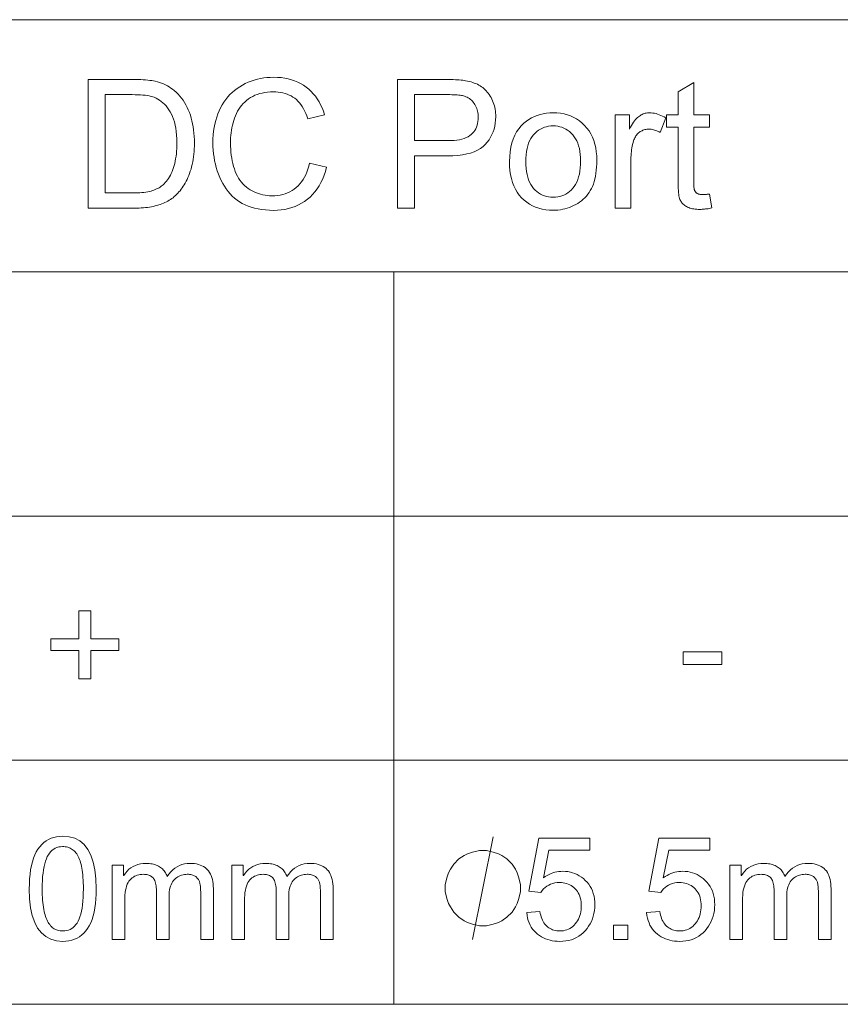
# Model space of a CAD drawing. Extents: x 0 to 841, y 0 to 594.
# Tile 56 of 88: x 789 to 805, y 338 to 357. Entities that reach past the tile are written whole.
import ezdxf

# ---------------------------------------------------------------- set-up
doc = ezdxf.new("R2010")
doc.units = 0

msp = doc.modelspace()

# ---------------------------------------------------------------- linework, layer by layer
at = {"color": 7, "lineweight": 13}
for p, q in [((772.597, 357.28), (820.619, 357.28)), ((772.597, 352.379), (820.619, 352.379)), ((772.597, 347.635), (820.619, 347.635)), ((772.597, 342.892), (820.619, 342.892)), ((772.597, 338.148), (820.619, 338.148))]:
    msp.add_line(p, q, dxfattribs=at)
at = {"color": 7, "lineweight": 13, "ltscale": 0.355764}
msp.add_line((796.608, 352.379), (796.608, 338.148), dxfattribs=at)
at = {"color": 7, "lineweight": 13}
for points in [[(790.667, 353.619), (790.667, 356.119), (791.528, 356.119), (791.585, 356.118), (791.64, 356.117), (791.691, 356.116), (791.74, 356.113), (791.785, 356.11), (791.829, 356.106), (791.869, 356.101), (791.907, 356.096), (791.941, 356.09), (791.974, 356.083), (792.016, 356.072), (792.057, 356.06), (792.097, 356.046), (792.135, 356.031), (792.173, 356.014), (792.209, 355.995), (792.243, 355.975), (792.277, 355.953), (792.309, 355.929), (792.34, 355.904), (792.379, 355.87), (792.415, 355.833), (792.45, 355.795), (792.482, 355.755), (792.513, 355.714), (792.542, 355.67), (792.568, 355.624), (792.593, 355.577), (792.615, 355.528), (792.636, 355.477), (792.655, 355.424), (792.671, 355.37), (792.686, 355.314), (792.699, 355.257), (792.71, 355.198), (792.718, 355.138), (792.725, 355.076), (792.73, 355.013), (792.733, 354.949), (792.734, 354.882), (792.733, 354.826), (792.731, 354.771), (792.728, 354.717), (792.723, 354.665), (792.717, 354.614), (792.71, 354.564), (792.701, 354.516), (792.691, 354.468), (792.68, 354.422), (792.668, 354.378), (792.654, 354.334), (792.639, 354.293), (792.624, 354.253), (792.608, 354.214), (792.592, 354.177), (792.574, 354.141), (792.556, 354.107), (792.537, 354.074), (792.517, 354.043), (792.497, 354.014), (792.476, 353.985), (792.455, 353.958), (792.433, 353.933), (792.411, 353.908), (792.388, 353.885), (792.365, 353.863), (792.342, 353.842), (792.318, 353.822), (792.294, 353.804), (792.269, 353.787), (792.244, 353.771), (792.218, 353.755), (792.191, 353.741), (792.162, 353.727), (792.133, 353.714), (792.103, 353.702), (792.071, 353.691), (792.039, 353.68), (792.005, 353.67), (791.971, 353.661), (791.935, 353.653), (791.899, 353.646), (791.861, 353.64), (791.823, 353.634), (791.783, 353.629), (791.742, 353.626), (791.701, 353.623), (791.658, 353.621), (791.614, 353.619), (791.569, 353.619)], [(794.973, 354.495), (795.304, 354.412), (795.281, 354.332), (795.256, 354.257), (795.227, 354.185), (795.194, 354.117), (795.158, 354.053), (795.119, 353.992), (795.077, 353.936), (795.031, 353.884), (794.982, 353.835), (794.93, 353.79), (794.874, 353.75), (794.817, 353.713), (794.757, 353.681), (794.694, 353.653), (794.629, 353.63), (794.562, 353.61), (794.492, 353.595), (794.42, 353.585), (794.346, 353.578), (794.269, 353.576), (794.19, 353.578), (794.113, 353.583), (794.04, 353.591), (793.97, 353.603), (793.902, 353.617), (793.838, 353.635), (793.777, 353.657), (793.719, 353.682), (793.664, 353.71), (793.611, 353.741), (793.562, 353.775), (793.515, 353.812), (793.47, 353.853), (793.428, 353.896), (793.388, 353.942), (793.351, 353.991), (793.316, 354.043), (793.284, 354.098), (793.254, 354.156), (793.226, 354.217), (793.201, 354.28), (793.178, 354.344), (793.159, 354.409), (793.141, 354.474), (793.127, 354.541), (793.115, 354.608), (793.106, 354.677), (793.099, 354.746), (793.095, 354.816), (793.094, 354.888), (793.095, 354.965), (793.1, 355.04), (793.107, 355.113), (793.118, 355.184), (793.131, 355.253), (793.148, 355.32), (793.167, 355.385), (793.189, 355.449), (793.215, 355.51), (793.243, 355.569), (793.274, 355.626), (793.308, 355.68), (793.344, 355.731), (793.383, 355.779), (793.424, 355.825), (793.468, 355.867), (793.514, 355.907), (793.563, 355.945), (793.614, 355.979), (793.668, 356.011), (793.723, 356.039), (793.78, 356.065), (793.838, 356.088), (793.897, 356.107), (793.957, 356.124), (794.018, 356.137), (794.08, 356.148), (794.144, 356.155), (794.208, 356.16), (794.274, 356.161), (794.348, 356.16), (794.419, 356.154), (794.488, 356.144), (794.555, 356.131), (794.619, 356.114), (794.681, 356.093), (794.741, 356.068), (794.798, 356.039), (794.853, 356.007), (794.905, 355.97), (794.955, 355.931), (795.001, 355.888), (795.044, 355.842), (795.085, 355.793), (795.122, 355.741), (795.156, 355.685), (795.187, 355.627), (795.215, 355.566), (795.24, 355.501), (795.261, 355.433), (794.936, 355.357), (794.917, 355.41), (794.898, 355.46), (794.876, 355.507), (794.854, 355.551), (794.829, 355.592), (794.803, 355.631), (794.775, 355.666), (794.746, 355.698), (794.716, 355.728), (794.683, 355.754), (794.649, 355.778), (794.614, 355.799), (794.576, 355.817), (794.537, 355.834), (794.497, 355.847), (794.454, 355.858), (794.41, 355.867), (794.364, 355.873), (794.316, 355.877), (794.267, 355.878), (794.21, 355.877), (794.156, 355.873), (794.103, 355.866), (794.052, 355.856), (794.003, 355.844), (793.955, 355.829), (793.91, 355.811), (793.867, 355.79), (793.825, 355.767), (793.785, 355.74), (793.748, 355.712), (793.713, 355.681), (793.68, 355.649), (793.649, 355.615), (793.621, 355.578), (793.595, 355.54), (793.571, 355.5), (793.549, 355.459), (793.53, 355.415), (793.513, 355.369), (793.498, 355.323), (793.485, 355.276), (793.473, 355.228), (793.463, 355.181), (793.455, 355.133), (793.448, 355.085), (793.442, 355.036), (793.438, 354.988), (793.436, 354.939), (793.435, 354.889), (793.436, 354.826), (793.439, 354.765), (793.443, 354.705), (793.45, 354.647), (793.458, 354.591), (793.468, 354.536), (793.48, 354.483), (793.494, 354.431), (793.51, 354.381), (793.528, 354.333), (793.547, 354.286), (793.569, 354.242), (793.593, 354.201), (793.619, 354.161), (793.647, 354.125), (793.677, 354.09), (793.709, 354.058), (793.743, 354.029), (793.779, 354.002), (793.817, 353.977), (793.857, 353.955), (793.897, 353.935), (793.938, 353.917), (793.979, 353.902), (794.021, 353.889), (794.064, 353.878), (794.107, 353.87), (794.151, 353.864), (794.196, 353.86), (794.242, 353.859), (794.296, 353.861), (794.349, 353.866), (794.401, 353.874), (794.45, 353.885), (794.498, 353.899), (794.544, 353.917), (794.589, 353.938), (794.632, 353.962), (794.673, 353.989), (794.712, 354.02), (794.75, 354.053), (794.784, 354.09), (794.817, 354.13), (794.846, 354.173), (794.874, 354.219), (794.899, 354.268), (794.921, 354.32), (794.941, 354.375), (794.958, 354.434)], [(796.682, 353.619), (796.682, 356.119), (797.625, 356.119), (797.674, 356.119), (797.72, 356.118), (797.764, 356.117), (797.805, 356.115), (797.844, 356.113), (797.881, 356.11), (797.916, 356.107), (797.948, 356.104), (797.978, 356.099), (798.005, 356.095), (798.041, 356.088), (798.076, 356.08), (798.11, 356.072), (798.143, 356.062), (798.174, 356.05), (798.205, 356.038), (798.234, 356.025), (798.262, 356.01), (798.288, 355.995), (798.314, 355.978), (798.338, 355.96), (798.362, 355.941), (798.384, 355.92), (798.406, 355.898), (798.426, 355.875), (798.446, 355.85), (798.464, 355.824), (798.482, 355.796), (798.499, 355.767), (798.514, 355.737), (798.529, 355.706), (798.542, 355.674), (798.553, 355.641), (798.563, 355.608), (798.571, 355.574), (798.578, 355.54), (798.583, 355.505), (798.587, 355.469), (798.589, 355.433), (798.59, 355.396), (798.588, 355.333), (798.582, 355.272), (798.572, 355.213), (798.558, 355.156), (798.539, 355.101), (798.517, 355.048), (798.491, 354.997), (798.46, 354.948), (798.426, 354.901), (798.387, 354.856), (798.343, 354.814), (798.293, 354.777), (798.236, 354.743), (798.172, 354.715), (798.102, 354.69), (798.026, 354.671), (797.943, 354.655), (797.853, 354.644), (797.757, 354.637), (797.654, 354.635), (797.013, 354.635), (797.013, 353.619)], [(802.748, 353.893), (802.792, 353.622), (802.766, 353.617), (802.741, 353.612), (802.717, 353.608), (802.693, 353.605), (802.669, 353.602), (802.646, 353.599), (802.624, 353.597), (802.602, 353.596), (802.581, 353.595), (802.56, 353.595), (802.527, 353.595), (802.496, 353.597), (802.467, 353.6), (802.438, 353.603), (802.412, 353.608), (802.387, 353.614), (802.363, 353.621), (802.341, 353.629), (802.32, 353.638), (802.301, 353.648), (802.283, 353.659), (802.266, 353.67), (802.251, 353.683), (802.236, 353.695), (802.222, 353.709), (802.21, 353.723), (802.199, 353.738), (802.188, 353.754), (802.179, 353.77), (802.171, 353.787), (802.164, 353.806), (802.158, 353.829), (802.152, 353.856), (802.147, 353.886), (802.143, 353.92), (802.14, 353.959), (802.137, 354.001), (802.135, 354.046), (802.134, 354.096), (802.134, 354.149), (802.134, 355.191), (801.909, 355.191), (801.909, 355.43), (802.134, 355.43), (802.134, 355.878), (802.439, 356.063), (802.439, 355.43), (802.748, 355.43), (802.748, 355.191), (802.439, 355.191), (802.439, 354.132), (802.439, 354.107), (802.44, 354.083), (802.44, 354.062), (802.442, 354.042), (802.443, 354.024), (802.445, 354.008), (802.447, 353.994), (802.449, 353.982), (802.452, 353.972), (802.455, 353.963), (802.459, 353.956), (802.463, 353.949), (802.467, 353.942), (802.471, 353.936), (802.477, 353.93), (802.482, 353.924), (802.488, 353.918), (802.494, 353.913), (802.501, 353.908), (802.508, 353.904), (802.516, 353.899), (802.524, 353.896), (802.533, 353.892), (802.542, 353.889), (802.553, 353.887), (802.563, 353.885), (802.575, 353.883), (802.587, 353.882), (802.6, 353.882), (802.613, 353.881), (802.624, 353.882), (802.635, 353.882), (802.647, 353.883), (802.659, 353.883), (802.672, 353.884), (802.686, 353.886), (802.701, 353.887), (802.716, 353.889), (802.731, 353.891)], [(790.998, 353.914), (791.532, 353.914), (791.58, 353.914), (791.626, 353.916), (791.671, 353.918), (791.713, 353.921), (791.752, 353.925), (791.79, 353.93), (791.826, 353.936), (791.859, 353.943), (791.891, 353.951), (791.92, 353.96), (791.947, 353.969), (791.974, 353.98), (791.999, 353.991), (792.023, 354.003), (792.046, 354.015), (792.068, 354.029), (792.089, 354.043), (792.108, 354.058), (792.127, 354.073), (792.144, 354.09), (792.167, 354.114), (792.189, 354.14), (792.21, 354.167), (792.23, 354.197), (792.249, 354.227), (792.266, 354.26), (792.283, 354.294), (792.299, 354.33), (792.314, 354.367), (792.327, 354.406), (792.34, 354.446), (792.351, 354.489), (792.361, 354.533), (792.369, 354.578), (792.377, 354.626), (792.383, 354.675), (792.387, 354.725), (792.39, 354.778), (792.392, 354.832), (792.393, 354.888), (792.392, 354.964), (792.388, 355.037), (792.381, 355.107), (792.372, 355.172), (792.361, 355.234), (792.347, 355.293), (792.33, 355.348), (792.311, 355.399), (792.289, 355.446), (792.264, 355.49), (792.238, 355.531), (792.211, 355.569), (792.182, 355.604), (792.152, 355.637), (792.122, 355.666), (792.09, 355.693), (792.057, 355.717), (792.023, 355.738), (791.988, 355.757), (791.951, 355.773), (791.923, 355.782), (791.892, 355.791), (791.857, 355.799), (791.819, 355.805), (791.778, 355.811), (791.733, 355.816), (791.686, 355.819), (791.635, 355.822), (791.581, 355.823), (791.523, 355.824), (790.998, 355.824)], [(797.013, 354.93), (797.659, 354.93), (797.721, 354.931), (797.78, 354.935), (797.835, 354.941), (797.886, 354.949), (797.933, 354.96), (797.977, 354.973), (798.017, 354.989), (798.053, 355.007), (798.086, 355.027), (798.114, 355.05), (798.14, 355.074), (798.163, 355.101), (798.183, 355.13), (798.201, 355.161), (798.215, 355.193), (798.227, 355.228), (798.237, 355.264), (798.244, 355.303), (798.248, 355.343), (798.249, 355.386), (798.248, 355.416), (798.246, 355.447), (798.242, 355.476), (798.236, 355.504), (798.229, 355.531), (798.221, 355.558), (798.21, 355.583), (798.198, 355.608), (798.185, 355.631), (798.17, 355.654), (798.153, 355.676), (798.136, 355.696), (798.118, 355.714), (798.098, 355.731), (798.078, 355.747), (798.057, 355.761), (798.034, 355.773), (798.011, 355.784), (797.986, 355.794), (797.961, 355.802), (797.943, 355.806), (797.922, 355.81), (797.898, 355.813), (797.871, 355.816), (797.842, 355.818), (797.81, 355.82), (797.775, 355.822), (797.737, 355.823), (797.696, 355.824), (797.652, 355.824), (797.013, 355.824)], [(798.858, 354.524), (798.861, 354.622), (798.869, 354.715), (798.883, 354.803), (798.903, 354.885), (798.928, 354.962), (798.959, 355.034), (798.995, 355.101), (799.037, 355.162), (799.084, 355.219), (799.138, 355.27), (799.185, 355.308), (799.235, 355.342), (799.287, 355.372), (799.341, 355.398), (799.397, 355.421), (799.455, 355.439), (799.515, 355.453), (799.577, 355.463), (799.641, 355.469), (799.707, 355.471), (799.78, 355.468), (799.851, 355.461), (799.919, 355.449), (799.984, 355.432), (800.046, 355.41), (800.106, 355.383), (800.163, 355.351), (800.217, 355.314), (800.269, 355.273), (800.318, 355.226), (800.363, 355.175), (800.403, 355.121), (800.438, 355.062), (800.469, 355), (800.495, 354.935), (800.517, 354.865), (800.533, 354.792), (800.545, 354.715), (800.552, 354.634), (800.555, 354.55), (800.554, 354.482), (800.55, 354.416), (800.545, 354.354), (800.538, 354.294), (800.528, 354.238), (800.517, 354.184), (800.503, 354.134), (800.488, 354.086), (800.47, 354.042), (800.45, 354), (800.428, 353.961), (800.404, 353.923), (800.378, 353.888), (800.351, 353.854), (800.321, 353.822), (800.29, 353.792), (800.256, 353.763), (800.221, 353.737), (800.184, 353.712), (800.145, 353.689), (800.104, 353.668), (800.063, 353.649), (800.021, 353.632), (799.978, 353.618), (799.935, 353.606), (799.891, 353.596), (799.846, 353.588), (799.8, 353.582), (799.754, 353.579), (799.707, 353.578), (799.633, 353.58), (799.561, 353.588), (799.492, 353.6), (799.426, 353.617), (799.363, 353.639), (799.303, 353.666), (799.246, 353.697), (799.192, 353.734), (799.141, 353.775), (799.092, 353.822), (799.048, 353.873), (799.008, 353.928), (798.973, 353.987), (798.942, 354.051), (798.917, 354.119), (798.895, 354.192), (798.879, 354.268), (798.867, 354.349), (798.86, 354.435)], [(800.911, 353.619), (800.911, 355.43), (801.187, 355.43), (801.187, 355.155), (801.208, 355.193), (801.229, 355.227), (801.249, 355.259), (801.269, 355.288), (801.289, 355.315), (801.308, 355.339), (801.327, 355.361), (801.346, 355.38), (801.365, 355.396), (801.383, 355.409), (801.401, 355.421), (801.419, 355.432), (801.438, 355.441), (801.457, 355.449), (801.477, 355.455), (801.496, 355.461), (801.517, 355.465), (801.537, 355.468), (801.558, 355.47), (801.58, 355.471), (801.611, 355.47), (801.642, 355.467), (801.673, 355.462), (801.705, 355.455), (801.736, 355.446), (801.768, 355.435), (801.799, 355.422), (801.831, 355.408), (801.863, 355.391), (801.895, 355.372), (801.789, 355.087), (801.767, 355.1), (801.744, 355.111), (801.722, 355.121), (801.699, 355.13), (801.677, 355.137), (801.654, 355.143), (801.632, 355.148), (801.609, 355.151), (801.587, 355.153), (801.564, 355.154), (801.544, 355.153), (801.525, 355.151), (801.506, 355.148), (801.487, 355.144), (801.469, 355.138), (801.451, 355.132), (801.433, 355.124), (801.416, 355.115), (801.4, 355.105), (801.383, 355.093), (801.368, 355.081), (801.353, 355.067), (801.339, 355.053), (801.327, 355.037), (801.315, 355.021), (801.304, 355.004), (801.294, 354.985), (801.285, 354.966), (801.276, 354.946), (801.269, 354.925), (801.259, 354.892), (801.251, 354.858), (801.243, 354.824), (801.236, 354.789), (801.231, 354.754), (801.226, 354.718), (801.223, 354.681), (801.22, 354.644), (801.219, 354.606), (801.218, 354.567), (801.218, 353.619)], [(799.173, 354.524), (799.175, 354.457), (799.179, 354.392), (799.187, 354.331), (799.198, 354.274), (799.211, 354.22), (799.228, 354.17), (799.248, 354.123), (799.271, 354.08), (799.296, 354.04), (799.325, 354.003), (799.356, 353.97), (799.389, 353.941), (799.423, 353.915), (799.459, 353.893), (799.497, 353.874), (799.535, 353.858), (799.576, 353.846), (799.618, 353.837), (799.662, 353.832), (799.707, 353.83), (799.752, 353.832), (799.795, 353.837), (799.837, 353.846), (799.878, 353.858), (799.916, 353.874), (799.954, 353.893), (799.989, 353.916), (800.024, 353.942), (800.056, 353.971), (800.087, 354.004), (800.116, 354.041), (800.142, 354.081), (800.165, 354.125), (800.185, 354.173), (800.201, 354.224), (800.215, 354.279), (800.226, 354.337), (800.233, 354.399), (800.238, 354.465), (800.239, 354.535), (800.238, 354.6), (800.233, 354.662), (800.225, 354.721), (800.215, 354.777), (800.201, 354.83), (800.184, 354.879), (800.164, 354.925), (800.141, 354.968), (800.116, 355.007), (800.087, 355.044), (800.055, 355.077), (800.023, 355.106), (799.988, 355.132), (799.953, 355.154), (799.915, 355.173), (799.877, 355.189), (799.837, 355.201), (799.795, 355.21), (799.752, 355.215), (799.707, 355.217), (799.662, 355.215), (799.618, 355.21), (799.576, 355.201), (799.535, 355.189), (799.497, 355.174), (799.459, 355.155), (799.423, 355.132), (799.389, 355.106), (799.356, 355.077), (799.325, 355.044), (799.296, 355.008), (799.271, 354.969), (799.248, 354.925), (799.228, 354.879), (799.211, 354.828), (799.198, 354.775), (799.187, 354.717), (799.179, 354.656), (799.175, 354.592)], [(791.267, 345.021), (790.72, 345.021), (790.72, 344.474), (790.49, 344.474), (790.49, 345.021), (789.943, 345.021), (789.943, 345.25), (790.49, 345.25), (790.49, 345.797), (790.72, 345.797), (790.72, 345.25), (791.267, 345.25)], [(802.986, 344.749), (802.235, 344.749), (802.235, 344.996), (802.986, 344.996)], [(790.175, 341.415), (790.299, 341.405), (790.41, 341.374), (790.508, 341.323), (790.593, 341.251), (790.664, 341.159), (790.723, 341.047), (790.769, 340.913), (790.801, 340.76), (790.821, 340.586), (790.827, 340.392), (790.826, 340.291), (790.821, 340.195), (790.812, 340.105), (790.8, 340.02), (790.785, 339.941), (790.767, 339.867), (790.745, 339.798), (790.72, 339.734), (790.691, 339.676), (790.659, 339.623), (790.624, 339.575), (790.586, 339.532), (790.545, 339.495), (790.501, 339.462), (790.454, 339.434), (790.404, 339.411), (790.351, 339.394), (790.295, 339.381), (790.237, 339.374), (790.175, 339.371), (790.052, 339.381), (789.941, 339.412), (789.843, 339.463), (789.759, 339.534), (789.687, 339.626), (789.629, 339.739), (789.583, 339.871), (789.551, 340.024), (789.531, 340.198), (789.524, 340.392), (789.526, 340.492), (789.531, 340.588), (789.54, 340.678), (789.551, 340.763), (789.567, 340.843), (789.585, 340.917), (789.607, 340.986), (789.632, 341.05), (789.661, 341.109), (789.693, 341.162), (789.728, 341.21), (789.766, 341.253), (789.807, 341.291), (789.851, 341.324), (789.898, 341.352), (789.947, 341.374), (790, 341.392), (790.056, 341.405), (790.114, 341.412)], [(799.516, 340.607), (799.553, 340.631), (799.59, 340.652), (799.627, 340.671), (799.665, 340.688), (799.703, 340.701), (799.741, 340.713), (799.779, 340.721), (799.818, 340.728), (799.857, 340.731), (799.896, 340.733), (799.945, 340.731), (799.993, 340.726), (800.04, 340.717), (800.085, 340.704), (800.129, 340.689), (800.172, 340.669), (800.214, 340.646), (800.254, 340.62), (800.293, 340.59), (800.331, 340.556), (800.366, 340.52), (800.398, 340.481), (800.425, 340.439), (800.45, 340.396), (800.47, 340.35), (800.487, 340.302), (800.5, 340.251), (800.509, 340.198), (800.515, 340.142), (800.516, 340.085), (800.515, 340.026), (800.509, 339.969), (800.499, 339.914), (800.486, 339.861), (800.469, 339.81), (800.449, 339.76), (800.424, 339.712), (800.396, 339.666), (800.364, 339.622), (800.328, 339.579), (800.289, 339.54), (800.248, 339.504), (800.205, 339.473), (800.159, 339.446), (800.111, 339.423), (800.06, 339.404), (800.007, 339.39), (799.952, 339.38), (799.894, 339.373), (799.834, 339.371), (799.785, 339.373), (799.737, 339.377), (799.69, 339.384), (799.645, 339.394), (799.601, 339.406), (799.559, 339.422), (799.518, 339.44), (799.478, 339.462), (799.439, 339.486), (799.402, 339.512), (799.367, 339.542), (799.335, 339.574), (799.306, 339.609), (799.28, 339.647), (799.258, 339.688), (799.238, 339.731), (799.222, 339.777), (799.209, 339.825), (799.199, 339.877), (799.192, 339.931), (799.448, 339.95), (799.455, 339.913), (799.464, 339.878), (799.473, 339.845), (799.485, 339.813), (799.497, 339.784), (799.511, 339.757), (799.527, 339.731), (799.544, 339.708), (799.562, 339.686), (799.582, 339.667), (799.603, 339.649), (799.625, 339.633), (799.648, 339.619), (799.671, 339.607), (799.696, 339.596), (799.722, 339.588), (799.749, 339.582), (799.776, 339.577), (799.805, 339.574), (799.834, 339.573), (799.871, 339.575), (799.906, 339.579), (799.94, 339.586), (799.972, 339.596), (800.003, 339.608), (800.033, 339.624), (800.061, 339.642), (800.088, 339.663), (800.113, 339.687), (800.137, 339.714), (800.159, 339.743), (800.179, 339.773), (800.196, 339.805), (800.211, 339.838), (800.224, 339.872), (800.235, 339.907), (800.243, 339.944), (800.248, 339.982), (800.252, 340.021), (800.253, 340.062), (800.252, 340.103), (800.248, 340.142), (800.242, 340.18), (800.234, 340.215), (800.223, 340.249), (800.21, 340.282), (800.195, 340.312), (800.177, 340.341), (800.157, 340.368), (800.134, 340.393), (800.11, 340.416), (800.084, 340.437), (800.057, 340.455), (800.029, 340.471), (799.999, 340.484), (799.967, 340.495), (799.935, 340.504), (799.901, 340.51), (799.866, 340.513), (799.829, 340.514), (799.783, 340.513), (799.739, 340.507), (799.697, 340.497), (799.657, 340.484), (799.62, 340.466), (799.585, 340.445), (799.552, 340.42), (799.521, 340.391), (799.492, 340.359), (799.466, 340.322), (799.234, 340.349), (799.429, 341.378), (800.421, 341.378), (800.421, 341.141), (799.624, 341.141)], [(801.847, 340.607), (801.883, 340.631), (801.92, 340.652), (801.957, 340.671), (801.995, 340.688), (802.033, 340.701), (802.071, 340.713), (802.109, 340.721), (802.148, 340.728), (802.187, 340.731), (802.226, 340.733), (802.275, 340.731), (802.323, 340.726), (802.37, 340.717), (802.415, 340.704), (802.459, 340.689), (802.502, 340.669), (802.544, 340.646), (802.584, 340.62), (802.623, 340.59), (802.661, 340.556), (802.696, 340.52), (802.728, 340.481), (802.756, 340.439), (802.78, 340.396), (802.8, 340.35), (802.817, 340.302), (802.83, 340.251), (802.839, 340.198), (802.845, 340.142), (802.847, 340.085), (802.845, 340.026), (802.839, 339.969), (802.83, 339.914), (802.816, 339.861), (802.799, 339.81), (802.779, 339.76), (802.754, 339.712), (802.726, 339.666), (802.694, 339.622), (802.658, 339.579), (802.619, 339.54), (802.578, 339.504), (802.535, 339.473), (802.489, 339.446), (802.441, 339.423), (802.39, 339.404), (802.337, 339.39), (802.282, 339.38), (802.224, 339.373), (802.164, 339.371), (802.115, 339.373), (802.067, 339.377), (802.021, 339.384), (801.975, 339.394), (801.932, 339.406), (801.889, 339.422), (801.848, 339.44), (801.808, 339.462), (801.769, 339.486), (801.732, 339.512), (801.697, 339.542), (801.665, 339.574), (801.636, 339.609), (801.611, 339.647), (801.588, 339.688), (801.569, 339.731), (801.552, 339.777), (801.539, 339.825), (801.529, 339.877), (801.522, 339.931), (801.778, 339.95), (801.785, 339.913), (801.794, 339.878), (801.804, 339.845), (801.815, 339.813), (801.827, 339.784), (801.842, 339.757), (801.857, 339.731), (801.874, 339.708), (801.892, 339.686), (801.912, 339.667), (801.933, 339.649), (801.955, 339.633), (801.978, 339.619), (802.002, 339.607), (802.026, 339.596), (802.052, 339.588), (802.079, 339.582), (802.106, 339.577), (802.135, 339.574), (802.164, 339.573), (802.201, 339.575), (802.236, 339.579), (802.27, 339.586), (802.303, 339.596), (802.334, 339.608), (802.363, 339.624), (802.391, 339.642), (802.418, 339.663), (802.443, 339.687), (802.467, 339.714), (802.489, 339.743), (802.509, 339.773), (802.526, 339.805), (802.542, 339.838), (802.554, 339.872), (802.565, 339.907), (802.573, 339.944), (802.579, 339.982), (802.582, 340.021), (802.583, 340.062), (802.582, 340.103), (802.578, 340.142), (802.573, 340.18), (802.564, 340.215), (802.554, 340.249), (802.541, 340.282), (802.525, 340.312), (802.507, 340.341), (802.487, 340.368), (802.465, 340.393), (802.44, 340.416), (802.414, 340.437), (802.387, 340.455), (802.359, 340.471), (802.329, 340.484), (802.298, 340.495), (802.265, 340.504), (802.231, 340.51), (802.196, 340.513), (802.159, 340.514), (802.113, 340.513), (802.069, 340.507), (802.027, 340.497), (801.988, 340.484), (801.95, 340.466), (801.915, 340.445), (801.882, 340.42), (801.851, 340.391), (801.823, 340.359), (801.796, 340.322), (801.564, 340.349), (801.759, 341.378), (802.751, 341.378), (802.751, 341.141), (801.954, 341.141)], [(790.175, 339.573), (790.214, 339.575), (790.25, 339.581), (790.285, 339.59), (790.318, 339.604), (790.349, 339.621), (790.378, 339.642), (790.405, 339.667), (790.43, 339.696), (790.453, 339.728), (790.474, 339.765), (790.493, 339.806), (790.51, 339.851), (790.526, 339.902), (790.539, 339.957), (790.55, 340.017), (790.559, 340.082), (790.566, 340.152), (790.571, 340.227), (790.574, 340.307), (790.575, 340.392), (790.575, 340.451), (790.573, 340.508), (790.571, 340.562), (790.568, 340.613), (790.564, 340.662), (790.559, 340.709), (790.553, 340.753), (790.547, 340.794), (790.539, 340.832), (790.531, 340.868), (790.521, 340.902), (790.511, 340.935), (790.5, 340.965), (790.488, 340.993), (790.475, 341.02), (790.461, 341.045), (790.447, 341.069), (790.431, 341.09), (790.414, 341.11), (790.397, 341.128), (790.379, 341.144), (790.359, 341.158), (790.339, 341.171), (790.318, 341.182), (790.296, 341.192), (790.273, 341.199), (790.249, 341.205), (790.225, 341.21), (790.199, 341.212), (790.173, 341.213), (790.134, 341.211), (790.097, 341.205), (790.063, 341.195), (790.03, 341.182), (789.999, 341.164), (789.971, 341.143), (789.944, 341.117), (789.919, 341.088), (789.896, 341.055), (789.875, 341.018), (789.856, 340.976), (789.839, 340.93), (789.824, 340.88), (789.811, 340.824), (789.8, 340.764), (789.791, 340.699), (789.784, 340.629), (789.779, 340.555), (789.777, 340.476), (789.776, 340.392), (789.776, 340.333), (789.777, 340.277), (789.78, 340.224), (789.783, 340.173), (789.787, 340.124), (789.792, 340.078), (789.798, 340.034), (789.804, 339.993), (789.812, 339.954), (789.821, 339.918), (789.83, 339.884), (789.84, 339.852), (789.852, 339.822), (789.864, 339.793), (789.876, 339.766), (789.89, 339.741), (789.905, 339.718), (789.921, 339.696), (789.937, 339.676), (789.954, 339.658), (789.972, 339.642), (789.991, 339.628), (790.011, 339.615), (790.032, 339.604), (790.054, 339.594), (790.076, 339.587), (790.1, 339.581), (790.124, 339.577), (790.149, 339.574)], [(799.074, 340.405), (799.074, 340.472), (799.041, 340.605), (799.008, 340.705), (798.974, 340.772), (798.908, 340.872), (798.808, 340.972), (798.708, 341.039), (798.641, 341.072), (798.541, 341.105), (798.408, 341.139), (798.341, 341.139), (798.274, 341.139), (798.141, 341.105), (798.041, 341.072), (797.974, 341.039), (797.874, 340.972), (797.774, 340.872), (797.708, 340.772), (797.674, 340.705), (797.641, 340.605), (797.608, 340.472), (797.608, 340.405), (797.608, 340.339), (797.641, 340.205), (797.674, 340.105), (797.708, 340.039), (797.774, 339.939), (797.874, 339.839), (797.974, 339.772), (798.041, 339.739), (798.141, 339.705), (798.274, 339.672), (798.341, 339.672), (798.408, 339.672), (798.541, 339.705), (798.641, 339.739), (798.708, 339.772), (798.808, 339.839), (798.908, 339.939), (798.974, 340.039), (799.008, 340.105), (799.041, 340.205), (799.074, 340.339)], [(793.102, 339.405), (792.856, 339.405), (792.856, 340.319), (792.856, 340.339), (792.855, 340.359), (792.855, 340.377), (792.854, 340.395), (792.853, 340.413), (792.851, 340.43), (792.849, 340.446), (792.847, 340.462), (792.845, 340.477), (792.842, 340.492), (792.839, 340.506), (792.835, 340.52), (792.83, 340.533), (792.825, 340.547), (792.818, 340.559), (792.811, 340.572), (792.802, 340.584), (792.793, 340.596), (792.783, 340.608), (792.772, 340.619), (792.76, 340.629), (792.747, 340.639), (792.732, 340.647), (792.717, 340.654), (792.7, 340.66), (792.681, 340.665), (792.662, 340.669), (792.641, 340.672), (792.619, 340.674), (792.595, 340.674), (792.567, 340.673), (792.539, 340.67), (792.512, 340.665), (792.486, 340.658), (792.461, 340.649), (792.436, 340.638), (792.412, 340.625), (792.389, 340.609), (792.367, 340.592), (792.346, 340.573), (792.326, 340.552), (792.308, 340.528), (792.292, 340.501), (792.279, 340.472), (792.267, 340.441), (792.258, 340.407), (792.25, 340.37), (792.245, 340.331), (792.242, 340.29), (792.241, 340.246), (792.241, 339.405), (791.995, 339.405), (791.995, 340.347), (791.995, 340.383), (791.993, 340.417), (791.989, 340.449), (791.985, 340.478), (791.979, 340.505), (791.971, 340.53), (791.963, 340.552), (791.953, 340.572), (791.942, 340.589), (791.929, 340.604), (791.915, 340.618), (791.9, 340.63), (791.884, 340.64), (791.867, 340.649), (791.849, 340.657), (791.83, 340.663), (791.809, 340.668), (791.788, 340.671), (791.765, 340.673), (791.741, 340.674), (791.71, 340.673), (791.68, 340.67), (791.652, 340.664), (791.624, 340.657), (791.597, 340.647), (791.572, 340.635), (791.548, 340.621), (791.524, 340.604), (791.502, 340.586), (791.482, 340.565), (791.462, 340.541), (791.445, 340.514), (791.43, 340.482), (791.417, 340.447), (791.405, 340.408), (791.396, 340.366), (791.389, 340.319), (791.384, 340.269), (791.381, 340.215), (791.38, 340.157), (791.38, 339.405), (791.134, 339.405), (791.134, 340.853), (791.355, 340.853), (791.355, 340.651), (791.361, 340.651), (791.392, 340.695), (791.425, 340.735), (791.462, 340.771), (791.501, 340.801), (791.543, 340.827), (791.587, 340.848), (791.635, 340.864), (791.685, 340.876), (791.738, 340.883), (791.793, 340.886), (791.825, 340.885), (791.855, 340.883), (791.884, 340.88), (791.912, 340.875), (791.939, 340.87), (791.964, 340.863), (791.989, 340.854), (792.012, 340.845), (792.035, 340.834), (792.056, 340.822), (792.076, 340.809), (792.095, 340.794), (792.113, 340.778), (792.129, 340.761), (792.145, 340.743), (792.159, 340.723), (792.172, 340.702), (792.184, 340.68), (792.195, 340.657), (792.205, 340.632), (792.239, 340.68), (792.275, 340.723), (792.313, 340.761), (792.354, 340.794), (792.397, 340.822), (792.443, 340.845), (792.491, 340.863), (792.542, 340.875), (792.596, 340.883), (792.651, 340.886), (792.695, 340.884), (792.737, 340.881), (792.776, 340.875), (792.813, 340.866), (792.848, 340.855), (792.881, 340.842), (792.911, 340.826), (792.94, 340.808), (792.965, 340.787), (792.989, 340.764), (793.01, 340.739), (793.03, 340.711), (793.046, 340.68), (793.061, 340.648), (793.073, 340.612), (793.084, 340.575), (793.091, 340.535), (793.097, 340.492), (793.1, 340.447), (793.102, 340.4)], [(795.429, 339.405), (795.183, 339.405), (795.183, 340.319), (795.183, 340.339), (795.183, 340.359), (795.182, 340.377), (795.181, 340.395), (795.18, 340.413), (795.179, 340.43), (795.177, 340.446), (795.175, 340.462), (795.172, 340.477), (795.17, 340.492), (795.167, 340.506), (795.163, 340.52), (795.158, 340.533), (795.152, 340.547), (795.145, 340.559), (795.138, 340.572), (795.13, 340.584), (795.12, 340.596), (795.11, 340.608), (795.1, 340.619), (795.088, 340.629), (795.074, 340.639), (795.06, 340.647), (795.044, 340.654), (795.027, 340.66), (795.009, 340.665), (794.989, 340.669), (794.968, 340.672), (794.946, 340.674), (794.923, 340.674), (794.894, 340.673), (794.867, 340.67), (794.84, 340.665), (794.813, 340.658), (794.788, 340.649), (794.764, 340.638), (794.74, 340.625), (794.717, 340.609), (794.695, 340.592), (794.673, 340.573), (794.653, 340.552), (794.635, 340.528), (794.62, 340.501), (794.606, 340.472), (794.594, 340.441), (794.585, 340.407), (794.578, 340.37), (794.572, 340.331), (794.569, 340.29), (794.568, 340.246), (794.568, 339.405), (794.323, 339.405), (794.323, 340.347), (794.322, 340.383), (794.32, 340.417), (794.317, 340.449), (794.312, 340.478), (794.306, 340.505), (794.299, 340.53), (794.29, 340.552), (794.28, 340.572), (794.269, 340.589), (794.256, 340.604), (794.243, 340.618), (794.228, 340.63), (794.212, 340.64), (794.195, 340.649), (794.176, 340.657), (794.157, 340.663), (794.137, 340.668), (794.115, 340.671), (794.093, 340.673), (794.069, 340.674), (794.038, 340.673), (794.008, 340.67), (793.979, 340.664), (793.951, 340.657), (793.925, 340.647), (793.899, 340.635), (793.875, 340.621), (793.852, 340.604), (793.83, 340.586), (793.809, 340.565), (793.79, 340.541), (793.772, 340.514), (793.757, 340.482), (793.744, 340.447), (793.733, 340.408), (793.724, 340.366), (793.716, 340.319), (793.711, 340.269), (793.708, 340.215), (793.707, 340.157), (793.707, 339.405), (793.462, 339.405), (793.462, 340.853), (793.683, 340.853), (793.683, 340.651), (793.688, 340.651), (793.719, 340.695), (793.753, 340.735), (793.789, 340.771), (793.828, 340.801), (793.87, 340.827), (793.915, 340.848), (793.962, 340.864), (794.012, 340.876), (794.065, 340.883), (794.121, 340.886), (794.152, 340.885), (794.182, 340.883), (794.211, 340.88), (794.239, 340.875), (794.266, 340.87), (794.292, 340.863), (794.316, 340.854), (794.34, 340.845), (794.362, 340.834), (794.383, 340.822), (794.403, 340.809), (794.422, 340.794), (794.44, 340.778), (794.457, 340.761), (794.472, 340.743), (794.487, 340.723), (794.5, 340.702), (794.512, 340.68), (794.523, 340.657), (794.533, 340.632), (794.566, 340.68), (794.602, 340.723), (794.64, 340.761), (794.681, 340.794), (794.725, 340.822), (794.771, 340.845), (794.819, 340.863), (794.87, 340.875), (794.923, 340.883), (794.979, 340.886), (795.023, 340.884), (795.064, 340.881), (795.104, 340.875), (795.141, 340.866), (795.176, 340.855), (795.208, 340.842), (795.239, 340.826), (795.267, 340.808), (795.293, 340.787), (795.316, 340.764), (795.338, 340.739), (795.357, 340.711), (795.374, 340.68), (795.388, 340.648), (795.401, 340.612), (795.411, 340.575), (795.419, 340.535), (795.424, 340.492), (795.428, 340.447), (795.429, 340.4)], [(805.107, 339.405), (804.862, 339.405), (804.862, 340.319), (804.861, 340.339), (804.861, 340.359), (804.86, 340.377), (804.859, 340.395), (804.858, 340.413), (804.857, 340.43), (804.855, 340.446), (804.853, 340.462), (804.851, 340.477), (804.848, 340.492), (804.845, 340.506), (804.841, 340.52), (804.836, 340.533), (804.83, 340.547), (804.824, 340.559), (804.816, 340.572), (804.808, 340.584), (804.799, 340.596), (804.789, 340.608), (804.778, 340.619), (804.766, 340.629), (804.753, 340.639), (804.738, 340.647), (804.722, 340.654), (804.705, 340.66), (804.687, 340.665), (804.667, 340.669), (804.646, 340.672), (804.624, 340.674), (804.601, 340.674), (804.572, 340.673), (804.545, 340.67), (804.518, 340.665), (804.492, 340.658), (804.466, 340.649), (804.442, 340.638), (804.418, 340.625), (804.395, 340.609), (804.373, 340.592), (804.351, 340.573), (804.331, 340.552), (804.314, 340.528), (804.298, 340.501), (804.284, 340.472), (804.273, 340.441), (804.263, 340.407), (804.256, 340.37), (804.25, 340.331), (804.247, 340.29), (804.246, 340.246), (804.246, 339.405), (804.001, 339.405), (804.001, 340.347), (804, 340.383), (803.998, 340.417), (803.995, 340.449), (803.99, 340.478), (803.984, 340.505), (803.977, 340.53), (803.968, 340.552), (803.958, 340.572), (803.947, 340.589), (803.935, 340.604), (803.921, 340.618), (803.906, 340.63), (803.89, 340.64), (803.873, 340.649), (803.855, 340.657), (803.835, 340.663), (803.815, 340.668), (803.793, 340.671), (803.771, 340.673), (803.747, 340.674), (803.716, 340.673), (803.686, 340.67), (803.657, 340.664), (803.629, 340.657), (803.603, 340.647), (803.577, 340.635), (803.553, 340.621), (803.53, 340.604), (803.508, 340.586), (803.487, 340.565), (803.468, 340.541), (803.451, 340.514), (803.435, 340.482), (803.422, 340.447), (803.411, 340.408), (803.402, 340.366), (803.395, 340.319), (803.39, 340.269), (803.386, 340.215), (803.385, 340.157), (803.385, 339.405), (803.14, 339.405), (803.14, 340.853), (803.361, 340.853), (803.361, 340.651), (803.366, 340.651), (803.397, 340.695), (803.431, 340.735), (803.467, 340.771), (803.506, 340.801), (803.548, 340.827), (803.593, 340.848), (803.64, 340.864), (803.69, 340.876), (803.743, 340.883), (803.799, 340.886), (803.83, 340.885), (803.86, 340.883), (803.889, 340.88), (803.917, 340.875), (803.944, 340.87), (803.97, 340.863), (803.995, 340.854), (804.018, 340.845), (804.04, 340.834), (804.061, 340.822), (804.081, 340.809), (804.1, 340.794), (804.118, 340.778), (804.135, 340.761), (804.15, 340.743), (804.165, 340.723), (804.178, 340.702), (804.19, 340.68), (804.201, 340.657), (804.211, 340.632), (804.244, 340.68), (804.28, 340.723), (804.319, 340.761), (804.359, 340.794), (804.403, 340.822), (804.449, 340.845), (804.497, 340.863), (804.548, 340.875), (804.601, 340.883), (804.657, 340.886), (804.701, 340.884), (804.742, 340.881), (804.782, 340.875), (804.819, 340.866), (804.854, 340.855), (804.887, 340.842), (804.917, 340.826), (804.945, 340.808), (804.971, 340.787), (804.995, 340.764), (805.016, 340.739), (805.035, 340.711), (805.052, 340.68), (805.067, 340.648), (805.079, 340.612), (805.089, 340.575), (805.097, 340.535), (805.103, 340.492), (805.106, 340.447), (805.107, 340.4)], [(801.156, 339.405), (800.877, 339.405), (800.877, 339.685), (801.156, 339.685)]]:
    msp.add_lwpolyline(points, close=True, dxfattribs=at)
msp.add_lwpolyline([(798.141, 339.405), (798.541, 341.405)], dxfattribs=at)

doc.saveas('drawing.dxf')
